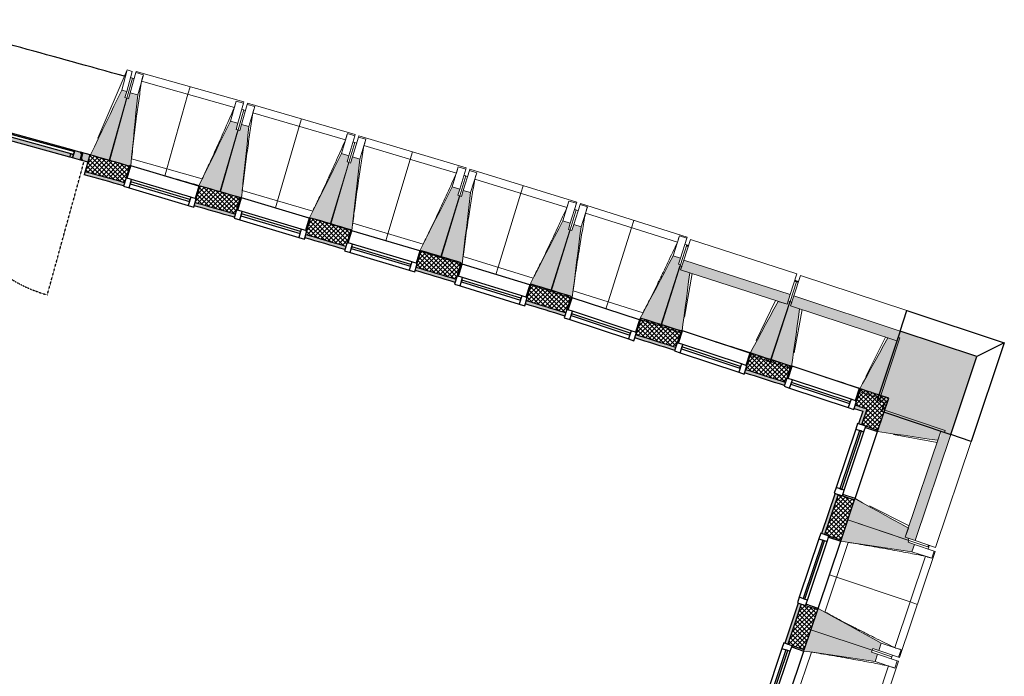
# Model space of a CAD drawing. Header units: millimetres. Extents: x 1909 to 78032, y -36590 to 14615.
# Tile 65 of 68: x 54128 to 61782, y -31747 to -26641. Entities that reach past the tile are written whole.
import ezdxf

# ---------------------------------------------------------------- set-up
doc = ezdxf.new("R2010")
doc.units = ezdxf.units.MM
doc.linetypes.add('Tiret', pattern=[2.5, 1.25, -1.25])
for name, color, linetype, lineweight in [('A-DOOR', 7, 'Continuous', 25), ('A-DOOR-FRAM', 7, 'Continuous', 25), ('A-FLOR', 7, 'Continuous', 25), ('A-GENM', 7, 'Continuous', 18), ('A-GLAZ', 7, 'Continuous', 25), ('A-WALL', 7, 'Continuous', 25), ('A-WALL-PATT', 7, 'Continuous', 25), ('I-WALL', 7, 'Continuous', 25), ('S-BEAM', 7, 'Continuous', 18)]:
    doc.layers.add(name, color=color, linetype=linetype, lineweight=lineweight)
doc.layers.add('A-DOOR-GLAZ', color=7, linetype='Continuous', lineweight=25, true_color=0x5c63b1)
doc.layers.add('A-DOOR-HDLN', color=5, linetype='Tiret', lineweight=25, true_color=0x0000ff)
pattern_1 = [(45, (0, 0), (-17.67767, 17.67767), []), (135, (0, 0), (-17.67767, -17.67767), [])]

# ---------------------------------------------------------------- blocks, each defined once
blk = doc.blocks.new('XXX_VIDE FENETRE - 550-377501-2021_015_1111_DCE_1_50_N0 FINI_SSI_ZDA_ZDM')
at = {"layer": 'A-GLAZ'}
for p, q in [((-285, 0), (-285, -100)), ((-275, 0), (-285, 0)), ((275, 0), (-275, 0)), ((-275, -100), (-275, 0)), ((285, 0), (275, 0)), ((275, 0), (275, -100)), ((285, -100), (285, 0)), ((-285, -100), (-275, -100)), ((-240, -100), (-285, -100)), ((-285, -100), (-285, -167.5)), ((-240, -167.5), (-240, -100)), ((240, -100), (-240, -100)), ((240, -100), (240, -167.5)), ((285, -100), (240, -100)), ((275, -100), (285, -100)), ((285, -167.5), (285, -100)), ((-285, -167.5), (-240, -167.5)), ((-240, -167.5), (240, -167.5)), ((240, -167.5), (285, -167.5))]:
    blk.add_line(p, q, dxfattribs=at)
at = {"layer": 'A-GLAZ', "color": 173, "true_color": 0x5c63b1}
for p, q in [((240, -120), (-240, -120)), ((-240, -120), (-240, -135)), ((-240, -135), (240, -135)), ((240, -135), (240, -120))]:
    blk.add_line(p, q, dxfattribs=at)
blk = doc.blocks.new('51_2V_PV_MV_XX_XX - Type 1-413034-2021_015_1111_DCE_1_50_N0 FINI_SSI_ZDA_ZDM')
at = {"layer": 'A-DOOR', "lineweight": 18, "true_color": 0x808080}
h = blk.add_hatch(color=8, dxfattribs=at)
h.paths.add_polyline_path([(-739.7, 94), (-740, 34), (-671, 34), (-671, 42.5), (-686, 42.5), (-686, 85.5), (-696, 85.5), (-696, 94), (-718.1, 94)])
h.paths.add_polyline_path([(696, 94), (696, 85.5), (686, 85.5), (686, 42.5), (671, 42.5), (671, 34), (740, 34), (739.8, 36.8), (739.4, 38.9), (740, 39.1), (740, 94), (716.9, 94)])
h = blk.add_hatch(color=8, dxfattribs=at)
h.paths.add_polyline_path([(-691, 94), (-691, 85.5), (-676, 85.5), (-676, 42.5), (-666, 42.5), (-666, 34), (-593, 34), (-593, 43), (-618, 43), (-618, 94), (-680.1, 94)])
h.paths.add_polyline_path([(297, 94), (297, 43), (272, 43), (272, 34), (345, 34), (345, 42.5), (355, 42.5), (355, 85.5), (370, 85.5), (370, 94), (297.8, 94)])
at = {"layer": 'A-DOOR', "lineweight": 18, "true_color": 0xc0c0c0}
h = blk.add_hatch(color=9, dxfattribs=at)
h.paths.add_polyline_path([(-686, 85.5), (-686, 51.7), (-676, 52), (-676, 85.5), (-677.8, 85.5)])
h.paths.add_polyline_path([(355, 85.5), (355, 51.7), (365, 51.7), (365, 85.5)])
h.paths.add_polyline_path([(676, 85.5), (676, 51.7), (686, 51.7), (686, 85.5), (676.7, 85.5)])
at = {"layer": 'A-DOOR', "lineweight": 18, "true_color": 0x808080}
h = blk.add_hatch(color=8, dxfattribs=at)
h.paths.add_polyline_path([(-618, 94), (-618, 67), (-596, 67), (-596, 94)])
h.paths.add_polyline_path([(275, 94), (275, 67), (297, 67), (297, 94), (289.6, 94)])
at = {"layer": 'A-DOOR', "lineweight": 18, "true_color": 0xc0c0c0}
for points in [[(-596, 94), (-596, 67), (275, 67), (275, 94), (-519.8, 94)], [(445, 94), (445, 67), (596, 67), (596, 94), (521.2, 94)], [(-593, 43), (-593, 34), (272, 34), (272, 43), (-560.4, 43)], [(448, 43), (448, 34), (593, 34), (593, 43), (480.6, 43)]]:
    blk.add_hatch(color=9, dxfattribs=at).paths.add_polyline_path(points)
at = {"layer": 'A-DOOR', "lineweight": 18, "true_color": 0x808080}
h = blk.add_hatch(color=8, dxfattribs=at)
h.paths.add_polyline_path([(375, 94), (375, 85.5), (365, 85.5), (365, 42.5), (350, 42.5), (350, 34), (448, 34), (448, 43), (423, 43), (423, 94), (395.9, 94)])
h.paths.add_polyline_path([(618, 94), (618, 43), (593, 43), (593, 34), (666, 34), (666, 42.5), (676, 42.5), (676, 85.5), (691, 85.5), (691, 94), (651.8, 94)])
h = blk.add_hatch(color=8, dxfattribs=at)
h.paths.add_polyline_path([(423, 94), (423, 67), (445, 67), (445, 94), (437.6, 94)])
h.paths.add_polyline_path([(596, 94), (596, 67), (618, 67), (618, 94)])
at = {"layer": 'A-DOOR', "lineweight": 18, "true_color": 0xc0c0c0}
h = blk.add_hatch(color=9, dxfattribs=at)
h.paths.add_polyline_path([(-686, 51.7), (-686, 46.8), (-676, 46.8), (-676, 51.7), (-678.5, 51.7)])
h.paths.add_polyline_path([(355, 51.7), (355, 46.8), (365, 46.8), (365, 51.7), (362.5, 51.7)])
h.paths.add_polyline_path([(676, 51.7), (676, 46.8), (686, 46.8), (686, 51.7), (683.5, 51.7)])
h = blk.add_hatch(color=9, dxfattribs=at)
h.paths.add_polyline_path([(-686, 46.8), (-686, 44.8), (-676, 45.3), (-676, 46.8), (-685.3, 46.8)])
h.paths.add_polyline_path([(355, 46.8), (355, 44.8), (365, 45.3), (365, 46.8), (360.7, 46.8)])
h.paths.add_polyline_path([(676, 46.8), (676, 44.8), (686, 45.3), (686, 46.8), (681.6, 46.8)])
h = blk.add_hatch(color=9, dxfattribs=at)
h.paths.add_polyline_path([(-686, 44.8), (-686, 42.5), (-676, 42.5), (-676, 44.8), (-684.8, 44.8)])
h.paths.add_polyline_path([(-671, 42.5), (-671, 34), (-666, 34), (-666, 42.5), (-670.9, 42.5)])
h.paths.add_polyline_path([(345, 42.5), (345, 34), (350, 34), (350, 42.5), (347.7, 42.5)])
h.paths.add_polyline_path([(355, 44.8), (355, 42.5), (365, 42.5), (365, 44.8), (358.5, 44.8)])
h.paths.add_polyline_path([(666, 42.5), (666, 34), (671, 34), (671, 42.5), (668.7, 42.5)])
h.paths.add_polyline_path([(676, 44.8), (676, 42.5), (686, 42.5), (686, 44.8), (679.5, 44.8)])
at = {"layer": 'A-DOOR'}
for p, q in [((198, 150), (198, 137.5)), ((205.9, 150), (327.5, 150)), ((327.5, 137.5), (205.9, 137.5)), ((315.6, 137.5), (315.6, 94)), ((339.5, 150), (327.5, 150)), ((339.5, 137.5), (339.5, 150)), ((339.5, 94), (339.5, 137.5)), ((210.9, 34), (210.9, -16.2)), ((244.2, 34), (210.9, 34)), ((244.2, -30.7), (244.2, 34)), ((210.9, -16.9), (211.1, -18.7))]:
    blk.add_line(p, q, dxfattribs=at)
at = {"layer": 'A-DOOR', "flags": 128}
for points in [[(198, 150), (198.1, 150), (198.6, 150), (199.3, 150), (200.3, 150), (201.5, 150), (202.9, 150), (204.3, 150), (205.9, 150)], [(205.9, 137.5), (204.3, 137.5), (202.9, 137.5), (201.5, 137.5), (200.3, 137.5), (199.3, 137.5), (198.6, 137.5), (198.1, 137.5), (198, 137.5)]]:
    blk.add_lwpolyline(points, dxfattribs=at)
at = {"layer": 'A-DOOR'}
for centre, radius, start, end in [((238.1, -16.2), 27.2, 180, 249.4572), ((232.6, -30.7), 11.6, 249.4572, 360)]:
    blk.add_arc(centre, radius, start, end, dxfattribs=at)
at = {"layer": 'A-DOOR-FRAM'}
for p, q in [((-739.7, 94), (-696, 94)), ((-696, 94), (-696, 85.5)), ((-696, 85.5), (-686, 85.5)), ((-691, 94), (-618, 94)), ((-691, 85.5), (-691, 94)), ((-676, 85.5), (-691, 85.5)), ((-686, 85.5), (-686, 42.5)), ((-676, 42.5), (-676, 85.5)), ((-618, 67), (-618, 94)), ((-618, 94), (-596, 94)), ((-618, 94), (-618, 43)), ((-596, 94), (275, 94)), ((-596, 94), (-596, 67)), ((275, 94), (297, 94)), ((275, 67), (275, 94)), ((297, 94), (297, 67)), ((297, 94), (370, 94)), ((297, 43), (297, 94)), ((355, 85.5), (355, 42.5)), ((370, 85.5), (355, 85.5)), ((365, 85.5), (375, 85.5)), ((365, 42.5), (365, 85.5)), ((370, 94), (370, 85.5)), ((375, 94), (423, 94)), ((375, 85.5), (375, 94)), ((423, 94), (445, 94)), ((423, 67), (423, 94)), ((423, 94), (423, 43)), ((445, 94), (596, 94)), ((445, 94), (445, 67)), ((596, 94), (618, 94)), ((596, 67), (596, 94)), ((618, 94), (618, 67)), ((618, 94), (691, 94)), ((618, 43), (618, 94)), ((676, 85.5), (676, 42.5)), ((691, 85.5), (676, 85.5)), ((686, 85.5), (696, 85.5)), ((686, 42.5), (686, 85.5)), ((691, 94), (691, 85.5)), ((696, 94), (740, 94)), ((696, 85.5), (696, 94)), ((740, 94), (740, 38.9)), ((-740, 34), (-740, 36.6)), ((-671, 34), (-740, 34)), ((-676, 51.7), (-686, 51.7)), ((-686, 46.8), (-676, 46.8)), ((-676, 44.8), (-686, 44.8)), ((-686, 42.5), (-671, 42.5)), ((-666, 42.5), (-676, 42.5)), ((-671, 42.5), (-671, 34)), ((-671, 34), (-666, 34)), ((-666, 34), (-666, 42.5)), ((-593, 34), (-666, 34)), ((-596, 67), (-618, 67)), ((-618, 43), (-593, 43)), ((-593, 43), (-593, 34)), ((210.9, 34), (-593, 34)), ((272, 34), (244.2, 34)), ((272, 43), (297, 43)), ((272, 34), (272, 43)), ((345, 34), (272, 34)), ((297, 67), (275, 67)), ((355, 42.5), (345, 42.5)), ((345, 42.5), (345, 34)), ((345, 34), (350, 34)), ((350, 42.5), (365, 42.5)), ((350, 34), (350, 42.5)), ((448, 34), (350, 34)), ((365, 51.7), (355, 51.7)), ((355, 46.8), (365, 46.8)), ((365, 44.8), (355, 44.8)), ((445, 67), (423, 67)), ((423, 43), (448, 43)), ((448, 43), (448, 34)), ((593, 34), (448, 34)), ((593, 43), (618, 43)), ((593, 34), (593, 43)), ((666, 34), (593, 34)), ((618, 67), (596, 67)), ((666, 42.5), (666, 34)), ((676, 42.5), (666, 42.5)), ((666, 34), (671, 34)), ((671, 42.5), (686, 42.5)), ((671, 34), (671, 42.5)), ((740, 34), (671, 34)), ((686, 51.7), (676, 51.7)), ((676, 46.8), (686, 46.8)), ((686, 44.8), (676, 44.8)), ((740, 35.5), (740, 34))]:
    blk.add_line(p, q, dxfattribs=at)
at = {"layer": 'A-DOOR-GLAZ'}
for p, q in [((-618, 67), (297, 67)), ((-618, 43), (-618, 67)), ((297, 43), (-618, 43)), ((297, 67), (297, 43)), ((423, 67), (618, 67)), ((423, 43), (423, 67)), ((618, 43), (423, 43)), ((618, 67), (618, 43))]:
    blk.add_line(p, q, dxfattribs=at)
at = {"layer": 'A-DOOR-HDLN'}
for p, q in [((-711, 1173), (-711, 102)), ((711, 102), (711, 453))]:
    blk.add_line(p, q, dxfattribs=at)
for centre, radius, start, end in [((-711, 102), 1071, 0, 90), ((711, 102), 351, 90, 180)]:
    blk.add_arc(centre, radius, start, end, dxfattribs=at)
blk = doc.blocks.new('B02_ARC_rvt-1-2021_015_1111_DCE_1_50_N0 FINI_SSI_ZDA_ZDM')
at = {"layer": 'A-WALL-PATT', "lineweight": 18}
h = blk.add_hatch(dxfattribs=at)
h.set_pattern_fill('FP_1', color=256, style=0, pattern_type=2)
h.set_pattern_definition(pattern_1)
h.paths.add_polyline_path([(20326.8, -29669.4), (20369.8, -29541.4), (20278.6, -29511.4), (20236.2, -29639.5), (20315, -29665.5)])
h.paths.add_polyline_path([(19694.3, -29462.6), (19736.8, -29334.5), (19427.2, -29234.5), (19384.7, -29362.7), (19686.5, -29460.1)])
h.paths.add_polyline_path([(18841.7, -29189.3), (18883.8, -29061.1), (18574.1, -28963.3), (18531.7, -29091.5), (18833.8, -29186.9)])
h.paths.add_polyline_path([(17987.4, -28921.7), (18029.9, -28793.6), (17719, -28697.7), (17679.3, -28826.7), (17979.6, -28919.3)])
h.paths.add_polyline_path([(17134.1, -28660.5), (17173.7, -28531.5), (16862.3, -28437.7), (16823.6, -28567), (17126.7, -28658.3)])
h.paths.add_polyline_path([(16277.3, -28404.4), (16316, -28275.1), (16004, -28183.4), (15965.3, -28312.7), (16270.1, -28402.3)])
h.paths.add_polyline_path([(15417.9, -28153.7), (15456.6, -28024.4), (15144, -27934.7), (15105.3, -28064.1), (15410.7, -28151.7)])
h.paths.add_polyline_path([(14556.8, -27908.7), (14595.5, -27779.3), (14286.3, -27692.8), (14250, -27822.8), (14549.6, -27906.7)])
at = {"layer": 'A-WALL-PATT', "true_color": 0xdadada}
h = blk.add_hatch(color=254, dxfattribs=at)
h.paths.add_polyline_path([(20295.1, -29685.3), (20303.1, -29661.6), (20236.2, -29639.5), (20228.3, -29663.3), (20269.6, -29676.9)])
h.paths.add_polyline_path([(19686.5, -29486.4), (19694.3, -29462.6), (19384.7, -29362.7), (19376.9, -29386.4), (19684.6, -29485.8)])
h.paths.add_polyline_path([(18833.8, -29213.1), (18841.7, -29189.3), (18531.7, -29091.5), (18523.8, -29115.2), (18832.5, -29212.7)])
h.paths.add_polyline_path([(17979.6, -28945.5), (17987.4, -28921.7), (17679.3, -28826.7), (17672, -28850.6), (17975.2, -28944.1)])
h.paths.add_polyline_path([(17126.7, -28684.4), (17134.1, -28660.5), (16823.6, -28567), (16816.4, -28591), (17122.5, -28683.2)])
h.paths.add_polyline_path([(16270.1, -28428.4), (16277.3, -28404.4), (15965.3, -28312.7), (15958.1, -28336.7), (16266.9, -28427.4)])
h.paths.add_polyline_path([(15410.7, -28177.7), (15417.9, -28153.7), (15105.3, -28064.1), (15098.1, -28088), (15408.8, -28177.1)])
h.paths.add_polyline_path([(14549.6, -27932.6), (14556.8, -27908.7), (14250, -27822.8), (14243.3, -27846.9), (14548.8, -27932.4)])
at = {"layer": 'A-WALL-PATT', "lineweight": 18}
h = blk.add_hatch(dxfattribs=at)
h.set_pattern_fill('FP_1', color=256, style=0, pattern_type=2)
h.set_pattern_definition(pattern_1)
h.paths.add_polyline_path([(18492.1, -35555.7), (19659.2, -32081.2), (19531.2, -32038.2), (18364.1, -35513), (18428.1, -35534.3)])
h.paths.add_polyline_path([(19840.7, -31540.8), (19945.7, -31228), (19817.8, -31185), (19712.7, -31497.9), (19837.5, -31539.8)])
h.paths.add_polyline_path([(20127.2, -30687.7), (20232.3, -30374.9), (20104.3, -30331.9), (19999.3, -30644.7), (20124, -30686.6)])
h.paths.add_polyline_path([(20413.8, -29834.5), (20498, -29583.7), (20369.8, -29541.4), (20285.8, -29791.5), (20410.6, -29833.5)])
at = {"layer": 'A-WALL-PATT', "lineweight": 5, "true_color": 0xdadada}
h = blk.add_hatch(color=254, dxfattribs=at)
h.paths.add_polyline_path([(18372, -35489.3), (19531.2, -32038.2), (19507.5, -32030.2), (18348.3, -35481.4), (18364.1, -35486.6)])
h.paths.add_polyline_path([(19712.7, -31497.9), (19817.8, -31185), (19794.1, -31177.1), (19689, -31489.9)])
h.paths.add_polyline_path([(19999.3, -30644.7), (20104.3, -30331.9), (20080.6, -30323.9), (19975.6, -30636.7)])
h.paths.add_polyline_path([(20285.8, -29791.5), (20326.8, -29669.4), (20303.1, -29661.6), (20262.1, -29783.6)])
at = {"layer": 'A-FLOR'}
for p, q in [((14392.1, -27722.3), (14383.3, -27719.8)), ((19298.4, -29193.2), (19268.2, -29183.5))]:
    blk.add_line(p, q, dxfattribs=at)
at = {"layer": 'A-WALL'}
for p, q in [((20303.1, -29661.6), (20236.2, -29639.5)), ((20326.8, -29669.4), (20285.8, -29791.5)), ((20104.3, -30331.9), (19999.3, -30644.7)), ((19817.8, -31185), (19712.7, -31497.9))]:
    blk.add_line(p, q, dxfattribs=at)
at = {"layer": 'A-WALL', "flags": 128}
blk.add_lwpolyline([(20326.8, -29669.4), (20315, -29665.5), (20303.1, -29661.6)], dxfattribs=at)
at = {"layer": 'A-WALL'}
for start, end in [(74.302046, 74.436322), (73.924674, 74.061751), (73.547313, 73.684397), (73.170357, 73.307042), (72.794168, 72.930086), (72.41683, 72.553861), (72.039409, 72.176546)]:
    blk.add_arc((-22219.8, -158763.5), 135924.6, start, end, dxfattribs=at)
at = {"layer": 'I-WALL'}
for p, q in [((14286.3, -27692.8), (14243.3, -27846.9)), ((15144, -27934.7), (15142.9, -27938.3)), ((16004, -28183.4), (16002.9, -28187.1)), ((16314.9, -28278.8), (16316, -28275.1)), ((16862.3, -28437.7), (16860.9, -28442.1)), ((17171.7, -28538.1), (17173.7, -28531.5)), ((17719, -28697.7), (17716.6, -28705.5)), ((18027.9, -28799.8), (18029.9, -28793.6)), ((18574.1, -28963.3), (18568.9, -28979)), ((19427.2, -29234.5), (19426.3, -29237.2)), ((20278.6, -29511.4), (20278.3, -29512.3)), ((20346.1, -29533.6), (20278.6, -29511.4)), ((20413.8, -29834.5), (20498, -29583.7)), ((20228.3, -29663.3), (20295.1, -29685.3)), ((20295.1, -29685.3), (20262.1, -29783.6)), ((20080.6, -30323.9), (19975.6, -30636.7)), ((20127.2, -30687.7), (20232.3, -30374.9)), ((19794.1, -31177.1), (19689, -31489.9)), ((19840.7, -31540.8), (19945.7, -31228))]:
    blk.add_line(p, q, dxfattribs=at)
at = {"layer": 'I-WALL', "flags": 128}
for points in [[(20369.8, -29541.4), (20358, -29537.5), (20346.1, -29533.6)], [(20498, -29583.7), (20433.9, -29562.6), (20369.8, -29541.4)]]:
    blk.add_lwpolyline(points, dxfattribs=at)
at = {"layer": 'I-WALL'}
for radius, start, end in [(136059.6, 74.301096, 74.436322), (135899.6, 74.302223, 74.436322), (136059.6, 74.065241, 74.17683), (136059.6, 73.924098, 74.061039), (135899.6, 73.924781, 74.061883), (136059.6, 73.547111, 73.684059), (135899.6, 73.54735, 73.684459), (136059.6, 73.170113, 73.307079), (135899.6, 73.170402, 73.307036), (136059.6, 72.79305, 72.930081), (135899.6, 72.794375, 72.930087), (136059.6, 72.416087, 72.552982), (135899.6, 72.416968, 72.554024), (136059.6, 72.178875, 72.296063), (136059.6, 72.03904, 72.176041), (135899.6, 72.039477, 72.17664), (136059.6, 71.801409, 71.919022)]:
    blk.add_arc((-22219.8, -158763.5), radius, start, end, dxfattribs=at)
at = {"layer": 'A-DOOR', "lineweight": 18, "rotation": 164.6014896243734}
blk.add_blockref('51_2V_PV_MV_XX_XX - Type 1-413034-2021_015_1111_DCE_1_50_N0 FINI_SSI_ZDA_ZDM', (13582.6, -27461.1), dxfattribs=at)
at = {"layer": 'A-GLAZ', "lineweight": 18}
for p, rotation in [((14869.9, -27856.6), 343.3442022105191), ((15729.8, -28105.4), 343.3442022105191), ((16587.9, -28360.5), 343.3442022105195), ((17444.1, -28621.8), 342.9251064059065), ((18298.4, -28889.4), 341.6678189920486), ((19155.8, -29147.6), 341.6678189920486), ((20007.8, -29422.7), 341.6678189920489), ((20323, -30104.7), 251.4335275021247), ((20036.5, -30957.9), 251.4335275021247), ((19749.9, -31811), 251.4335275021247)]:
    blk.add_blockref('XXX_VIDE FENETRE - 550-377501-2021_015_1111_DCE_1_50_N0 FINI_SSI_ZDA_ZDM', p, dxfattribs=dict(at, rotation=rotation))
blk = doc.blocks.new('20_MUR PREFA_01 - MODULE_01-3123087-2021_015_1111_DCE_1_50_N0 FINI_SSI_ZDA_ZDM')
at = {"layer": 'A-GENM'}
for p, q in [((0, 722.1), (0, 661.4)), ((0, 661.4), (0, 58.5)), ((0, 0.7), (0, 58.5))]:
    blk.add_line(p, q, dxfattribs=at)
blk = doc.blocks.new('Murs 1 - Murs 1-3189767-2021_015_1111_DCE_1_50_N0 FINI_SSI_ZDA_ZDM')
at = {"layer": 'A-WALL-PATT', "true_color": 0x787878}
blk.add_hatch(color=8, dxfattribs=at).paths.add_polyline_path([(20979.7, -29866.4), (21183.3, -29260), (20585.6, -29062), (20407.3, -29600.1), (20464.7, -29619.1), (20442.3, -29685.9), (20933.5, -29850.8)])
at = {"layer": 'A-WALL'}
for p, q in [((20585.6, -29062), (20638.3, -28902.8)), ((20638.3, -28902.8), (21395.9, -29153.8)), ((20585.6, -29062), (20407.3, -29600.1)), ((21183.3, -29260), (20585.6, -29062)), ((21395.9, -29153.8), (21138.7, -29919.8)), ((21395.9, -29153.8), (21183.3, -29260)), ((20979.7, -29866.4), (21183.3, -29260)), ((20407.3, -29600.1), (20464.7, -29619.1)), ((20464.7, -29619.1), (20442.3, -29685.9)), ((20442.3, -29685.9), (20979.7, -29866.4)), ((21138.7, -29919.8), (20979.7, -29866.4))]:
    blk.add_line(p, q, dxfattribs=at)
blk = doc.blocks.new('B02_DC_STR_rvt-1-2021_015_1111_DCE_1_50_N0 FINI_SSI_ZDA_ZDM')
at = {"layer": 'S-BEAM', "lineweight": 5, "true_color": 0x787878}
for points in [[(14441.8, -27734.2), (14574.8, -27251.3), (14560.3, -27247.3), (14573.6, -27199.1), (14535.1, -27188.5), (14292.4, -27693.1), (14413.7, -27726.5)], [(14595.4, -27779.6), (14596.8, -27774.9), (14605.6, -27777.5), (14659, -27225), (14601.3, -27208.6), (14587.7, -27256.7), (14573.3, -27252.7), (14436.7, -27734.6), (14589.1, -27777.8)], [(15302.6, -27979.9), (15439.2, -27498), (15424.7, -27493.9), (15438.4, -27445.8), (15380.6, -27429.4), (15134.3, -27932.2), (15257.5, -27967.1)], [(15465.9, -28026.4), (15523.6, -27472.3), (15466, -27455.5), (15452, -27503.5), (15437.6, -27499.3), (15297.6, -27980.2), (15456, -28026.4), (15456.8, -28023.7)], [(16161.7, -28231.9), (16301.3, -27750.8), (16287.3, -27746.7), (16301.3, -27698.7), (16243.7, -27682), (15993.7, -28182.9), (16118.7, -28219.3)], [(16324.3, -28281.6), (16386.3, -27725.8), (16328.9, -27708.6), (16314.5, -27756.5), (16300.2, -27752.3), (16156.6, -28232.1), (16314.7, -28279.4), (16314.9, -28278.8)], [(17018.8, -28490.1), (17162.4, -28010.2), (17148, -28005.9), (17162.4, -27958), (17104.9, -27940.8), (16851.5, -28439.3), (16860.9, -28442.1), (16860.9, -28442.9), (16978, -28477.9)], [(17181.1, -28541), (17247.2, -27985.7), (17189.8, -27968.1), (17175.2, -28015.9), (17160.8, -28011.5), (17013.8, -28490.3), (17171.5, -28538.8), (17171.7, -28538.1)], [(17874.1, -28754.6), (18021.2, -28275.8), (18006.8, -28271.4), (18021.2, -28223.5), (17964.1, -28205.9), (17707.1, -28702.6), (17716.6, -28705.5), (17716.6, -28706.2), (17868.1, -28752.7)], [(18026.3, -28804.4), (18027.9, -28799.8), (18036.5, -28802.6), (18106.1, -28251.9), (18048.9, -28233.9), (18033.9, -28281.6), (18019.6, -28277.1), (17869, -28754.8), (18021.7, -28802.9)], [(18727.4, -29025.3), (18877.9, -28547.6), (18863.6, -28543.1), (18878.7, -28495.4), (18821.4, -28477.4), (18560.5, -28972.7), (18691, -29013.9)], [(19707.7, -28854.4), (19732.5, -28777.6), (18904.7, -28510), (18879.9, -28586.8), (18889.9, -28587.1), (18889.9, -28590), (19703, -28852.9)], [(18879.2, -29076.2), (18885.2, -29057.9), (18891.4, -29060), (18950.7, -28609.7), (18879.9, -28586.8), (18888.7, -28559.4), (18874.4, -28554.8), (18722.3, -29025.5), (18853.8, -29068)], [(19578.7, -29302.3), (19730.8, -28831.6), (19716.5, -28827), (19707.7, -28854.4), (19636.8, -28831.5), (19419.4, -29234.9), (19426.3, -29237.2), (19421.5, -29251.5), (19540.5, -29290)], [(19730.2, -29354.3), (19737.3, -29333), (19742.8, -29334.9), (19805, -28888.3), (19734.4, -28864.9), (19743.4, -28837.6), (19729.2, -28832.9), (19573.6, -29302.4), (19705.8, -29346.2)], [(20560.2, -29138.5), (20585.6, -29062), (19759.7, -28788.3), (19734.4, -28864.9), (20492.1, -29115.9)], [(20427.9, -29585.5), (20583.5, -29115.9), (20569.2, -29111.2), (20560.2, -29138.5), (20489.5, -29115.1), (20272.8, -29510.4), (20278.3, -29512.3), (20271.3, -29533.6), (20422.6, -29583.7)], [(20879.5, -29911.3), (20903.2, -29840.7), (20930.5, -29849.8), (20935.2, -29835.6), (20466.3, -29678.1), (20410.6, -29844), (20812.5, -29901.7)], [(20702.7, -30691.1), (20979.7, -29866.4), (20903.2, -29840.7), (20901.5, -29882.4), (20889.2, -29882.4), (20626.2, -30665.4), (20678, -30682.8)], [(20648.7, -30688.8), (20653.5, -30674.6), (20626.2, -30665.4), (20649.9, -30594.8), (20235.5, -30365.4), (20179.8, -30531.3), (20626.2, -30681.2)], [(20678.1, -30777.8), (20697.2, -30720.9), (20649.8, -30705), (20654.6, -30690.8), (20179.8, -30531.3), (20124, -30697.2), (20678, -30777.8)], [(20420.2, -31545.6), (20439.3, -31488.7), (19948.9, -31218.5), (19893.2, -31384.4), (20368, -31543.9), (20372.8, -31529.7), (20415.1, -31543.9)], [(20391.5, -31630.9), (20410.7, -31574.1), (20363.3, -31558.1), (20368, -31543.9), (19893.2, -31384.4), (19837.5, -31550.3), (20363.3, -31626.8)]]:
    blk.add_hatch(color=8, dxfattribs=at).paths.add_polyline_path(points)
at = {"layer": 'A-FLOR'}
for p, q in [((18940.4, -28399.5), (18926.1, -28394.9)), ((19796.2, -28678.2), (19767.7, -28668.8)), ((20808.3, -30742.4), (20813.1, -30728.2))]:
    blk.add_line(p, q, dxfattribs=at)
blk.add_arc((-17855.6, -142834.3), 120205.1, 74.357021, 75.155463, dxfattribs=at)
at = {"layer": 'S-BEAM'}
for p, q in [((14349.2, -27561.6), (14578.1, -27032.2)), ((14578.1, -27032.2), (14535.1, -27188.5)), ((14616.7, -27042.9), (14573.6, -27199.1)), ((14617.8, -27095), (14574.8, -27251.3)), ((14578.1, -27032.2), (14616.7, -27042.9)), ((14601.3, -27208.6), (14645.5, -27052.7)), ((14603.4, -27091.1), (14617.8, -27095)), ((14645.5, -27052.7), (14648, -27044)), ((14645.5, -27052.7), (14703.2, -27069)), ((15485, -27281.1), (14648, -27044)), ((14659, -27225), (14703.2, -27069)), ((14703.2, -27069), (14703.2, -27069.3)), ((14615.6, -27103.2), (14617.4, -27096.7)), ((14631.9, -27100.8), (14617.4, -27096.7)), ((15410.5, -27323), (14689.4, -27118.7)), ((14573.6, -27199.1), (14535.1, -27188.5)), ((14560.3, -27247.3), (14573.6, -27199.1)), ((14574.8, -27251.3), (14560.3, -27247.3)), ((14601.3, -27208.6), (14587.7, -27256.7)), ((14659, -27225), (14601.3, -27208.6)), ((14573.3, -27252.7), (14436.7, -27734.6)), ((14441.8, -27734.2), (14574.8, -27251.3)), ((14587.7, -27256.7), (14573.3, -27252.7)), ((15424.8, -27273.5), (15380.6, -27429.4)), ((15424.7, -27273.7), (15424.8, -27273.5)), ((15424.8, -27273.5), (15482.6, -27289.8)), ((15482.6, -27289.8), (15438.4, -27445.8)), ((15466, -27455.5), (15511.3, -27299.9)), ((15485, -27281.1), (15482.6, -27289.8)), ((15511.3, -27299.9), (15513.9, -27291.2)), ((15511.3, -27299.9), (15568.9, -27316.6)), ((16349.2, -27534.4), (15513.9, -27291.2)), ((15523.6, -27472.3), (15568.9, -27316.6)), ((15568.9, -27316.6), (15568.9, -27316.9)), ((15483.4, -27342), (15439.2, -27498)), ((15483.4, -27342), (15468.9, -27337.9)), ((15481.1, -27350.1), (15482.9, -27343.7)), ((15497.3, -27347.9), (15482.9, -27343.7)), ((16274.4, -27575.8), (15554.7, -27366.2)), ((15438.4, -27445.8), (15380.6, -27429.4)), ((15424.7, -27493.9), (15438.4, -27445.8)), ((15466, -27455.5), (15452, -27503.5)), ((15523.6, -27472.3), (15466, -27455.5)), ((15437.6, -27499.3), (15297.6, -27980.2)), ((15302.6, -27979.9), (15439.2, -27498)), ((15439.2, -27498), (15424.7, -27493.9)), ((15452, -27503.5), (15437.6, -27499.3)), ((16289, -27526.3), (16243.7, -27682)), ((16288.9, -27526.6), (16289, -27526.3)), ((16289, -27526.3), (16346.6, -27543.1)), ((16346.6, -27543.1), (16301.3, -27698.7)), ((16328.9, -27708.6), (16375.3, -27553.4)), ((16349.2, -27534.4), (16346.6, -27543.1)), ((16375.3, -27553.4), (16377.9, -27544.7)), ((16375.3, -27553.4), (16432.8, -27570.5)), ((17211.4, -27794), (16377.9, -27544.7)), ((16347, -27595.3), (16301.7, -27750.9)), ((16347, -27595.3), (16332.6, -27591.1)), ((16344.7, -27603.4), (16346.6, -27597)), ((16361, -27601.3), (16346.6, -27597)), ((16386.3, -27725.8), (16432.8, -27570.5)), ((17136.3, -27834.9), (16418.3, -27620)), ((16432.8, -27570.5), (16432.8, -27570.8)), ((14292.4, -27693.1), (14441.8, -27734.2)), ((16301.3, -27698.7), (16243.7, -27682)), ((16287.3, -27746.7), (16301.3, -27698.7)), ((14436.7, -27734.6), (14595.4, -27779.6)), ((14611.2, -27723.2), (15160.1, -27878.7)), ((16300.2, -27752.3), (16156.6, -28232.1)), ((16161.7, -28231.9), (16301.7, -27750.9)), ((16301.7, -27750.9), (16287.3, -27746.7)), ((16314.5, -27756.5), (16300.2, -27752.3)), ((16328.9, -27708.6), (16314.5, -27756.5)), ((16386.3, -27725.8), (16328.9, -27708.6)), ((15134.6, -27931.6), (14869.9, -27856.6)), ((17151.3, -27785.5), (17104.9, -27940.8)), ((17151.2, -27785.7), (17151.3, -27785.5)), ((17151.3, -27785.5), (17208.8, -27802.7)), ((17208.8, -27802.7), (17162.4, -27958)), ((17208.9, -27854.9), (17162.4, -28010.2)), ((17189.8, -27968.1), (17237.4, -27813.2)), ((17208.9, -27854.9), (17194.5, -27850.6)), ((17206.5, -27863), (17208.4, -27856.6)), ((17222.8, -27861), (17208.4, -27856.6)), ((17211.4, -27794), (17208.8, -27802.7)), ((17237.4, -27813.2), (17240.1, -27804.5)), ((17237.4, -27813.2), (17294.8, -27830.8)), ((18071.8, -28060), (17240.1, -27804.5)), ((17247.2, -27985.7), (17294.8, -27830.8)), ((17294.8, -27830.8), (17294.8, -27831)), ((15134.3, -27932.2), (15302.6, -27979.9)), ((17996.4, -28100.2), (17279.9, -27880.2)), ((15297.6, -27980.2), (15456, -28026.4)), ((15472.1, -27970.1), (16019.8, -28129.6)), ((17160.8, -28011.5), (17013.8, -28490.3)), ((17018.8, -28490.1), (17162.4, -28010.2)), ((17162.4, -27958), (17104.9, -27940.8)), ((17148, -28005.9), (17162.4, -27958)), ((17162.4, -28010.2), (17148, -28005.9)), ((17175.2, -28015.9), (17160.8, -28011.5)), ((17189.8, -27968.1), (17175.2, -28015.9)), ((17247.2, -27985.7), (17189.8, -27968.1)), ((18011.7, -28051), (17964.1, -28205.9)), ((18011.6, -28051.2), (18011.7, -28051)), ((18011.7, -28051), (18069.1, -28068.6)), ((18069.1, -28068.6), (18021.5, -28223.6)), ((18048.9, -28233.9), (18097.6, -28079.3)), ((18071.8, -28060), (18069.1, -28068.6)), ((18097.6, -28079.3), (18100.4, -28070.6)), ((18097.6, -28079.3), (18154.9, -28097.3)), ((18930.1, -28332.2), (18100.4, -28070.6)), ((15994, -28182.3), (15729.8, -28105.4)), ((18068.8, -28120.8), (18021.2, -28275.8)), ((18068.8, -28120.8), (18054.4, -28116.4)), ((18066.3, -28128.9), (18068.3, -28122.5)), ((18082.6, -28127), (18068.3, -28122.5)), ((18106.1, -28251.9), (18154.9, -28097.3)), ((18854.4, -28371.9), (18139.6, -28146.6)), ((18154.9, -28097.3), (18154.8, -28097.6)), ((15993.7, -28182.9), (16161.7, -28231.9)), ((16156.6, -28232.1), (16314.7, -28279.4)), ((16331.2, -28223.3), (16877.7, -28386.8)), ((18021.5, -28223.6), (17964.1, -28205.9)), ((18006.8, -28271.4), (18021.5, -28223.6)), ((18048.9, -28233.9), (18033.9, -28281.6)), ((18106.1, -28251.9), (18048.9, -28233.9)), ((18019.6, -28277.1), (17869, -28754.8)), ((17874.1, -28754.6), (18021.2, -28275.8)), ((18021.2, -28275.8), (18006.8, -28271.4)), ((18033.9, -28281.6), (18019.6, -28277.1)), ((18870.2, -28322.8), (18821.4, -28477.4)), ((18870.1, -28323), (18870.2, -28322.8)), ((18870.2, -28322.8), (18927.4, -28340.8)), ((18926.7, -28393), (18877.9, -28547.6)), ((18927.4, -28340.8), (18878.7, -28495.4)), ((18904.7, -28510), (18956.3, -28350.4)), ((18926.7, -28393), (18912.4, -28388.5)), ((18930.1, -28332.2), (18927.4, -28340.8)), ((19784.1, -28618), (18956.3, -28350.4)), ((16860.7, -28442.8), (17018.8, -28490.1)), ((18923.8, -28402.2), (18938, -28406.9)), ((17013.8, -28490.3), (17171.5, -28538.8)), ((17188.4, -28482.8), (17733.8, -28650.3)), ((18727.4, -29025.3), (18877.9, -28547.6)), ((18878.7, -28495.4), (18821.4, -28477.4)), ((18863.6, -28543.1), (18878.7, -28495.4)), ((18877.9, -28547.6), (18863.6, -28543.1)), ((18904.7, -28510), (18879.9, -28586.8)), ((19732.5, -28777.6), (18904.7, -28510)), ((18874.4, -28554.8), (18722.3, -29025.5)), ((18888.7, -28559.4), (18874.4, -28554.8)), ((18879.9, -28586.8), (18888.7, -28559.4)), ((18950.7, -28609.7), (18879.9, -28586.8)), ((18879.9, -28586.8), (19707.7, -28854.4)), ((18969.2, -28615.7), (18910.5, -28954.3)), ((19784.1, -28618), (19732.5, -28777.6)), ((19780.1, -28679.1), (19730.8, -28831.6)), ((19759.7, -28788.3), (19812.5, -28629.1)), ((19765.8, -28674.4), (19780.1, -28679.1)), ((19779.6, -28680.7), (19793.8, -28685.4)), ((20638.3, -28902.8), (19812.5, -28629.1)), ((17716.3, -28706.1), (17874.1, -28754.6)), ((17869, -28754.8), (18026.3, -28804.4)), ((18043.7, -28748.5), (18587.8, -28920)), ((19707.7, -28854.4), (19732.5, -28777.6)), ((19467.7, -29134.5), (19618.3, -28825.5)), ((19729.2, -28832.9), (19573.6, -29302.4)), ((19578.7, -29302.3), (19730.8, -28831.6)), ((19707.7, -28854.4), (19636.8, -28831.5)), ((19716.5, -28827), (19707.7, -28854.4)), ((19730.8, -28831.6), (19716.5, -28827)), ((19743.4, -28837.6), (19729.2, -28832.9)), ((19759.7, -28788.3), (19734.4, -28864.9)), ((19734.4, -28864.9), (19743.4, -28837.6)), ((20585.6, -29062), (19759.7, -28788.3)), ((18560.8, -28972.1), (18298.4, -28889.4)), ((19805, -28888.3), (19734.4, -28864.9)), ((19734.4, -28864.9), (20560.2, -29138.5)), ((19823.5, -28894.4), (19762.3, -29232.6)), ((20638.3, -28902.8), (20585.6, -29062)), ((18560.5, -28972.7), (18727.4, -29025.3)), ((18722.3, -29025.5), (18879.2, -29076.2)), ((18888.8, -29079.3), (18888.9, -29078.6)), ((20560.2, -29138.5), (20585.6, -29062)), ((20318.2, -29416.8), (20471.1, -29109)), ((20427.9, -29585.5), (20583.5, -29115.9)), ((20560.2, -29138.5), (20489.5, -29115.1)), ((20569.2, -29111.2), (20560.2, -29138.5)), ((20583.5, -29115.9), (20569.2, -29111.2)), ((19421.5, -29251.5), (19578.7, -29302.3)), ((19573.6, -29302.4), (19730.2, -29354.3)), ((20271.3, -29533.6), (20427.9, -29585.5)), ((20466.3, -29678.1), (20413.8, -29834.5)), ((20935.2, -29835.6), (20466.3, -29678.1)), ((20903.2, -29840.7), (20626.2, -30665.4)), ((20879.5, -29911.3), (20903.2, -29840.7)), ((20903.2, -29840.7), (20930.5, -29849.8)), ((20979.7, -29866.4), (20903.2, -29840.7)), ((20930.5, -29849.8), (20935.2, -29835.6)), ((20873.3, -29929.7), (20535.3, -29867.1)), ((20702.7, -30691.1), (20979.7, -29866.4)), ((20861.6, -30744.5), (21138.7, -29919.8)), ((20979.7, -29866.4), (21138.7, -29919.8)), ((20232.3, -30374.9), (20179.8, -30531.3)), ((20348.9, -30422.3), (20656.1, -30576.4)), ((20179.8, -30531.3), (20127.2, -30687.7)), ((20179.8, -30531.3), (20648.7, -30688.8)), ((20654.6, -30690.8), (20179.8, -30531.3)), ((20626.2, -30665.4), (20649.9, -30594.8)), ((20653.5, -30674.6), (20626.2, -30665.4)), ((20626.2, -30665.4), (20702.7, -30691.1)), ((20648.7, -30688.8), (20653.5, -30674.6)), ((20649.8, -30705), (20654.6, -30690.8)), ((20654.6, -30690.8), (20808.3, -30742.4)), ((20861.6, -30744.5), (20702.7, -30691.1)), ((19949.5, -31218.9), (20124.7, -30697.3)), ((20182.7, -30706.1), (20001.1, -31246.9)), ((20697.2, -30720.9), (20649.8, -30705)), ((20678.1, -30777.8), (20697.2, -30720.9)), ((20697.2, -30720.9), (20850.9, -30772.5)), ((20805.4, -30725.6), (20800.7, -30739.8)), ((20803.5, -30756.6), (20808.3, -30742.4)), ((20544.2, -31523.7), (20782.8, -30813.2)), ((20582.4, -31600.1), (20859.5, -30775.4)), ((20678.1, -30777.8), (20831.8, -30829.4)), ((20831.8, -30829.4), (20831.5, -30829.3)), ((20850.9, -30772.5), (20831.8, -30829.4)), ((20850.9, -30772.5), (20859.5, -30775.4)), ((19945.7, -31228), (19893.2, -31384.4)), ((19893.2, -31384.4), (19840.7, -31540.8)), ((19893.2, -31384.4), (20368, -31543.9)), ((20368, -31543.9), (19893.2, -31384.4)), ((20368, -31543.9), (20372.8, -31529.7)), ((20372.8, -31529.7), (20420.2, -31545.6)), ((20420.2, -31545.6), (20439.3, -31488.7)), ((20593, -31540.4), (20439.3, -31488.7)), ((19663, -32072), (19838.2, -31550.4)), ((19896.2, -31559.2), (19714.5, -32100)), ((20363.3, -31558.1), (20368, -31543.9)), ((20410.7, -31574.1), (20363.3, -31558.1)), ((20521.7, -31595.5), (20368, -31543.9)), ((20368, -31543.9), (20521.7, -31595.5)), ((20391.5, -31630.9), (20410.7, -31574.1)), ((20410.7, -31574.1), (20564.3, -31625.7)), ((20573.9, -31597.2), (20420.2, -31545.6)), ((20516.9, -31609.8), (20521.7, -31595.5)), ((20521.7, -31595.5), (20526.5, -31581.3)), ((20593, -31540.4), (20573.9, -31597.2)), ((20582.4, -31600.1), (20573.9, -31597.2)), ((20592.7, -31540.2), (20593, -31540.4)), ((20257.6, -32376.9), (20496.2, -31666.4)), ((20295.9, -32453.3), (20572.9, -31628.6)), ((20391.5, -31630.9), (20545.2, -31682.6)), ((20545.2, -31682.6), (20545, -31682.5)), ((20564.3, -31625.7), (20545.2, -31682.6)), ((20564.3, -31625.7), (20572.9, -31628.6))]:
    blk.add_line(p, q, dxfattribs=at)
at = {"layer": 'S-BEAM', "flags": 128}
for points in [[(14703.2, -27069.3), (14700.4, -27079.2), (14697.7, -27089.1), (14694.9, -27098.9), (14692.2, -27108.8), (14689.4, -27118.7)], [(14535.1, -27188.5), (14504.7, -27251.6), (14474.4, -27314.7), (14444, -27377.7), (14413.7, -27440.8), (14383.4, -27503.9), (14353, -27566.9), (14322.7, -27630), (14292.4, -27693.1)], [(14605.6, -27777.5), (14611.8, -27712.6), (14618.6, -27643), (14625.3, -27573.3), (14632.1, -27503.6), (14638.8, -27434), (14645.6, -27364.3), (14652.3, -27294.7), (14659, -27225)], [(15410.5, -27323), (15413.4, -27313.2), (15416.2, -27303.3), (15419.1, -27293.4), (15421.9, -27283.6), (15424.7, -27273.7)], [(15568.9, -27316.9), (15566.1, -27326.7), (15563.2, -27336.6), (15560.4, -27346.5), (15557.6, -27356.3), (15554.7, -27366.2)], [(15380.6, -27429.4), (15349.8, -27492.3), (15319.1, -27555.1), (15288.3, -27618), (15257.5, -27680.8), (15226.7, -27743.7), (15195.9, -27806.5), (15165.1, -27869.4), (15134.3, -27932.2)], [(15465.9, -28026.4), (15472.8, -27959.5), (15480.1, -27889.9), (15487.3, -27820.3), (15494.6, -27750.7), (15501.9, -27681.1), (15509.1, -27611.5), (15516.4, -27541.9), (15523.6, -27472.3)], [(16274.4, -27575.8), (16277.3, -27565.9), (16280.2, -27556.1), (16283.1, -27546.3), (16286, -27536.4), (16288.9, -27526.6)], [(16432.8, -27570.8), (16429.9, -27580.6), (16427, -27590.5), (16424.1, -27600.3), (16421.2, -27610.2), (16418.3, -27620)], [(16243.7, -27682), (16212.4, -27744.6), (16181.2, -27807.2), (16149.9, -27869.8), (16118.7, -27932.5), (16087.4, -27995.1), (16056.2, -28057.7), (16024.9, -28120.3), (15993.7, -28182.9)], [(16324.3, -28281.6), (16332, -28212.7), (16339.8, -28143.2), (16347.5, -28073.6), (16355.3, -28004.1), (16363.1, -27934.5), (16370.8, -27865), (16378.6, -27795.4), (16386.3, -27725.8)], [(17136.3, -27834.9), (17139.3, -27825), (17142.3, -27815.2), (17145.3, -27805.4), (17148.3, -27795.6), (17151.2, -27785.7)], [(17294.8, -27831), (17291.8, -27840.9), (17288.8, -27850.7), (17285.8, -27860.5), (17282.9, -27870.3), (17279.9, -27880.2)], [(17104.9, -27940.8), (17073.2, -28003.2), (17041.5, -28065.6), (17009.7, -28128), (16978, -28190.4), (16946.3, -28252.8), (16914.6, -28315.2), (16882.9, -28377.5), (16851.5, -28439.3)], [(17181.1, -28541), (17189.3, -28472.2), (17197.6, -28402.7), (17205.8, -28333.2), (17214.1, -28263.7), (17222.4, -28194.2), (17230.7, -28124.7), (17238.9, -28055.2), (17247.2, -27985.7)], [(17996.4, -28100.2), (17999.4, -28090.4), (18002.5, -28080.6), (18005.5, -28070.8), (18008.6, -28061), (18011.6, -28051.2)], [(18154.8, -28097.6), (18151.8, -28107.4), (18148.7, -28117.2), (18145.7, -28127), (18142.6, -28136.8), (18139.6, -28146.6)], [(17964.1, -28205.9), (17932, -28268.1), (17899.8, -28330.3), (17867.6, -28392.4), (17835.5, -28454.6), (17803.3, -28516.7), (17771.1, -28578.9), (17739, -28641), (17707.1, -28702.6)], [(18036.5, -28802.6), (18044.7, -28738), (18053.5, -28668.5), (18062.2, -28599.1), (18071, -28529.7), (18079.8, -28460.2), (18088.6, -28390.8), (18097.4, -28321.3), (18106.1, -28251.9)], [(18854.4, -28371.9), (18857.6, -28362.1), (18860.7, -28352.3), (18863.8, -28342.6), (18866.9, -28332.8), (18870.1, -28323)], [(18821.4, -28477.4), (18788.8, -28539.3), (18756.2, -28601.2), (18723.6, -28663.1), (18691, -28725), (18658.3, -28787), (18625.7, -28848.9), (18593.1, -28910.8), (18560.5, -28972.7)], [(18891.4, -29060), (18897.6, -29012.2), (18906.5, -28945.1), (18915.3, -28878), (18924.2, -28811), (18933, -28743.9), (18941.9, -28676.8), (18950.7, -28609.7)], [(19636.8, -28831.5), (19604.7, -28891), (19572.6, -28950.6), (19540.5, -29010.2), (19508.4, -29069.8), (19476.3, -29129.3), (19444.2, -29188.9), (19419.4, -29234.9)], [(19742.8, -29334.9), (19749, -29290.5), (19758.4, -29223.4), (19767.7, -29156.4), (19777, -29089.4), (19786.4, -29022.4), (19795.7, -28955.3), (19805, -28888.3)], [(20489.5, -29115.1), (20457, -29174.4), (20424.5, -29233.8), (20391.9, -29293.1), (20359.4, -29352.5), (20326.8, -29411.8), (20294.3, -29471.1), (20272.8, -29510.4)], [(20410.6, -29844), (20477.6, -29853.6), (20544.6, -29863.2), (20611.6, -29872.8), (20678.5, -29882.4), (20745.5, -29892), (20812.5, -29901.7), (20879.5, -29911.3)], [(20649.9, -30594.8), (20590.7, -30562), (20531.5, -30529.3), (20472.3, -30496.5), (20413.1, -30463.7), (20353.9, -30430.9), (20294.7, -30398.2), (20235.5, -30365.4)], [(20124, -30697.2), (20193.3, -30707.2), (20262.6, -30717.3), (20331.8, -30727.4), (20401.1, -30737.5), (20470.3, -30747.6), (20539.6, -30757.6), (20608.9, -30767.7), (20678.1, -30777.8)], [(20831.5, -30829.3), (20821.8, -30826.1), (20812, -30822.9), (20802.3, -30819.7), (20792.5, -30816.4), (20782.8, -30813.2)], [(20439.3, -31488.7), (20378, -31455), (20316.7, -31421.2), (20255.4, -31387.4), (20194.1, -31353.6), (20132.8, -31319.9), (20071.5, -31286.1), (20010.2, -31252.3), (19948.9, -31218.5)], [(20544.2, -31523.7), (20553.9, -31527), (20563.6, -31530.3), (20573.3, -31533.6), (20583, -31536.9), (20592.7, -31540.2)], [(19837.5, -31550.3), (19906.7, -31560.4), (19976, -31570.5), (20045.3, -31580.6), (20114.5, -31590.6), (20183.8, -31600.7), (20253, -31610.8), (20322.3, -31620.9), (20391.5, -31630.9)], [(20545, -31682.5), (20535.2, -31679.3), (20525.5, -31676), (20515.7, -31672.8), (20506, -31669.6), (20496.2, -31666.4)]]:
    blk.add_lwpolyline(points, dxfattribs=at)
at = {"layer": 'S-BEAM'}
for points, knots in [([(14689.4, -27118.7), (14682.6, -27164.2), (14672.8, -27232.4), (14660.2, -27323.4), (14650.2, -27397.5), (14640, -27477.4), (14629.4, -27563), (14619.9, -27645), (14614, -27698.4), (14611.3, -27723.3)], [0, 0, 0, 0, 0.2222222, 0.3333333, 0.4444444, 0.5833333, 0.7222222, 0.8611111, 0.9816328, 0.9816328, 0.9816328, 0.9816328]), ([(15160, -27878.7), (15178.1, -27840.6), (15206, -27781.5), (15243, -27701.3), (15274, -27633.4), (15307, -27559.9), (15353.6, -27454.8), (15387.9, -27375.8), (15410.5, -27323)], [0.0183438, 0.0183438, 0.0183438, 0.0183438, 0.2222222, 0.3333333, 0.4444444, 0.5833333, 0.7222222, 1, 1, 1, 1]), ([(15554.7, -27366.2), (15547.7, -27411.6), (15537.3, -27479.8), (15524, -27570.7), (15513.6, -27644.7), (15502.7, -27724.5), (15491.5, -27810), (15481.3, -27892), (15475.1, -27945.4), (15472.2, -27970.2)], [0, 0, 0, 0, 0.2222222, 0.3333333, 0.4444444, 0.5833333, 0.7222222, 0.8611111, 0.9816328, 0.9816328, 0.9816328, 0.9816328]), ([(16019.7, -28129.6), (16038.2, -28091.6), (16066.4, -28032.8), (16104.1, -27952.9), (16135.6, -27885.1), (16169.1, -27811.9), (16216.5, -27707.2), (16251.4, -27628.4), (16274.4, -27575.8)], [0.0183438, 0.0183438, 0.0183438, 0.0183438, 0.2222222, 0.3333333, 0.4444444, 0.5833333, 0.7222222, 1, 1, 1, 1]), ([(16418.3, -27620), (16410.8, -27665.4), (16400, -27733.5), (16386, -27824.3), (16375, -27898.2), (16363.6, -27977.9), (16351.8, -28063.4), (16341, -28145.2), (16334.3, -28198.6), (16331.3, -28223.4)], [0, 0, 0, 0, 0.2222222, 0.3333333, 0.4444444, 0.5833333, 0.7222222, 0.8611111, 0.9816328, 0.9816328, 0.9816328, 0.9816328]), ([(16877.6, -28386.8), (16896.4, -28349), (16925.1, -28290.3), (16963.3, -28210.7), (16995.3, -28143.2), (17029.4, -28070.2), (17077.5, -27965.8), (17112.9, -27887.3), (17136.3, -27834.9)], [0.0183438, 0.0183438, 0.0183438, 0.0183438, 0.2222222, 0.3333333, 0.4444444, 0.5833333, 0.7222222, 1, 1, 1, 1]), ([(17279.9, -27880.2), (17272.1, -27925.5), (17260.8, -27993.4), (17246.2, -28084.2), (17234.6, -28158), (17222.6, -28237.6), (17210.2, -28323), (17198.8, -28404.8), (17191.7, -28458.1), (17188.5, -28482.8)], [0, 0, 0, 0, 0.2222222, 0.3333333, 0.4444444, 0.5833333, 0.7222222, 0.8611111, 0.9816328, 0.9816328, 0.9816328, 0.9816328]), ([(17733.6, -28650.3), (17752.7, -28612.6), (17781.8, -28554.1), (17820.6, -28474.8), (17853.1, -28407.5), (17887.7, -28334.8), (17926.8, -28251.6), (17953.3, -28194.2), (17967.7, -28162.9)], [0.0183438, 0.0183438, 0.0183438, 0.0183438, 0.2222222, 0.3333333, 0.4444444, 0.5833333, 0.7222222, 0.8888889, 0.8888889, 0.8888889, 0.8888889]), ([(18139.6, -28146.6), (18131.5, -28191.8), (18119.6, -28259.7), (18104.4, -28350.3), (18092.3, -28424.1), (18079.7, -28503.6), (18066.6, -28588.9), (18054.7, -28670.6), (18047.2, -28723.8), (18043.8, -28748.6)], [0, 0, 0, 0, 0.2222222, 0.3333333, 0.4444444, 0.5833333, 0.7222222, 0.8611111, 0.9816328, 0.9816328, 0.9816328, 0.9816328]), ([(18587.7, -28920), (18607, -28882.4), (18636.5, -28824.2), (18675.9, -28745.1), (18708.9, -28678.1), (18744.1, -28605.7), (18793.7, -28502), (18830.3, -28424), (18854.4, -28371.9)], [0.0183438, 0.0183438, 0.0183438, 0.0183438, 0.2222222, 0.3333333, 0.4444444, 0.5833333, 0.7222222, 1, 1, 1, 1]), ([(20782.8, -30813.2), (20737.7, -30804.3), (20670, -30791.1), (20579.7, -30774.2), (20506.2, -30760.7), (20427, -30746.6), (20341.9, -30732), (20260.5, -30718.5), (20207.4, -30710), (20182.7, -30706.2)], [0, 0, 0, 0, 0.2222222, 0.3333333, 0.4444444, 0.5833333, 0.7222222, 0.8611111, 0.9816328, 0.9816328, 0.9816328, 0.9816328]), ([(20001.1, -31246.8), (20038.3, -31266.8), (20096, -31297.4), (20174.3, -31338.2), (20240.7, -31372.5), (20312.5, -31409), (20415.2, -31460.5), (20492.5, -31498.6), (20544.2, -31523.7)], [0.0183438, 0.0183438, 0.0183438, 0.0183438, 0.2222222, 0.3333333, 0.4444444, 0.5833333, 0.7222222, 1, 1, 1, 1]), ([(20496.2, -31666.4), (20451.2, -31657.4), (20383.5, -31644.3), (20293.2, -31627.4), (20219.6, -31613.9), (20140.4, -31599.8), (20055.4, -31585.1), (19973.9, -31571.6), (19920.8, -31563.2), (19896.1, -31559.3)], [0, 0, 0, 0, 0.2222222, 0.3333333, 0.4444444, 0.5833333, 0.7222222, 0.8611111, 0.9816328, 0.9816328, 0.9816328, 0.9816328])]:
    blk.add_open_spline(points, degree=3, knots=knots, dxfattribs=at)
blk.add_open_spline([(17967.8, -28162.8), (17977.4, -28141.9), (17986.9, -28121.1), (17996.4, -28100.2)], degree=3, dxfattribs=at)
at = {"layer": 'A-WALL', "color": 5, "lineweight": 25, "true_color": 0x0000ff}
blk.add_blockref('Murs 1 - Murs 1-3189767-2021_015_1111_DCE_1_50_N0 FINI_SSI_ZDA_ZDM', (0, 0), dxfattribs=at)
at = {"layer": 'S-BEAM', "color": 5, "lineweight": 25, "true_color": 0x0000ff}
for p, rotation in [((14869.7, -27857.3), 344.1823938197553), ((15729.6, -28106), 343.7632980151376), ((16587.7, -28361.1), 343.3442022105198), ((17443.9, -28622.5), 342.9251064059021), ((18298.2, -28890.1), 342.5060106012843), ((20036.5, -30957.9), 251.4335275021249)]:
    blk.add_blockref('20_MUR PREFA_01 - MODULE_01-3123087-2021_015_1111_DCE_1_50_N0 FINI_SSI_ZDA_ZDM', p, dxfattribs=dict(at, rotation=rotation))

msp = doc.modelspace()

# ---------------------------------------------------------------- block references
at = {"lineweight": 5}
for name in ['B02_DC_STR_rvt-1-2021_015_1111_DCE_1_50_N0 FINI_SSI_ZDA_ZDM', 'B02_ARC_rvt-1-2021_015_1111_DCE_1_50_N0 FINI_SSI_ZDA_ZDM']:
    msp.add_blockref(name, (40386.3, 0), dxfattribs=at)

doc.saveas('drawing.dxf')
